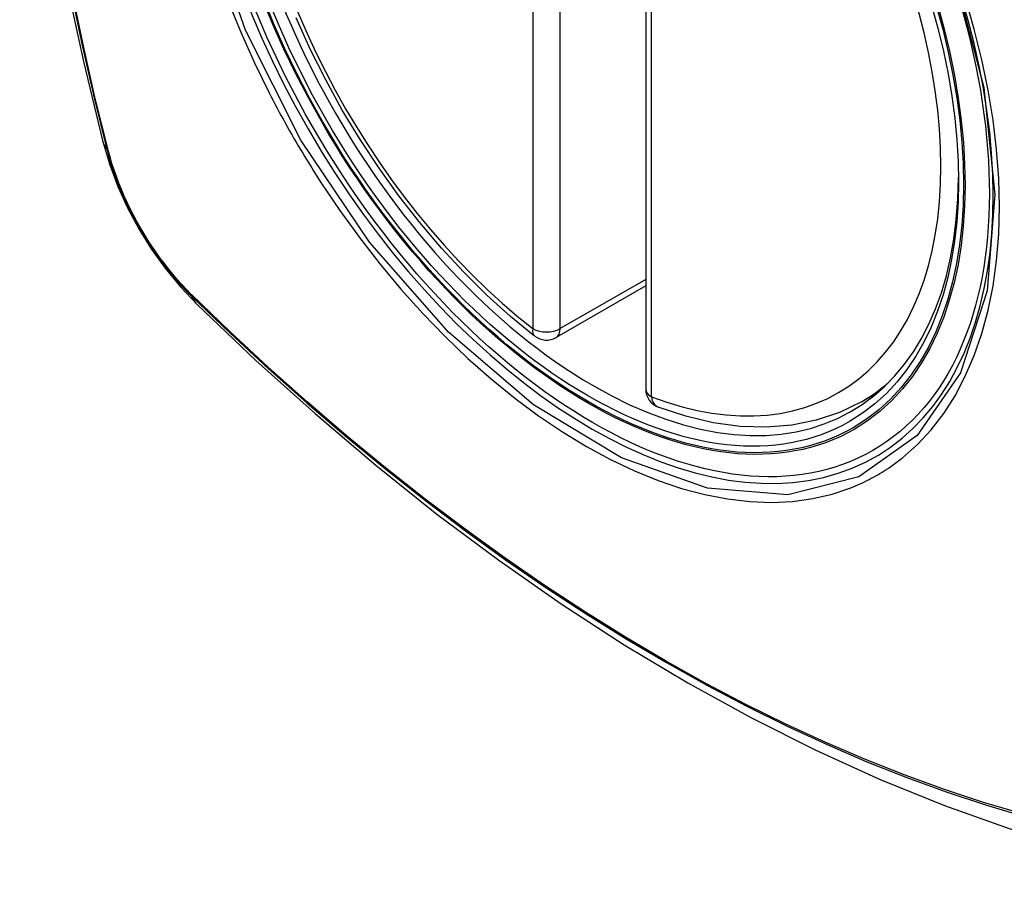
# Model space of a CAD drawing. Header units: inches. Extents: x 532.5 to 626.4, y 205.4 to 289.5.
# Tile 81 of 92: x 581.6 to 582.2, y 258.8 to 259.3. Entities that reach past the tile are written whole.
import ezdxf

# ---------------------------------------------------------------- set-up
doc = ezdxf.new("R2010")
doc.units = ezdxf.units.IN
doc.header["$MEASUREMENT"] = 0
doc.layers.add('Visible Edges(ANSI)', color=7, linetype='Continuous', lineweight=25)
doc.layers.add('Visible Tangent Edges(ANSI)', color=7, linetype='Continuous', lineweight=25)

msp = doc.modelspace()

# ---------------------------------------------------------------- linework, layer by layer
at = {"layer": 'Visible Edges(ANSI)'}
for p, q in [((582.00051, 259.58073), (582.00051, 259.09543)), ((582.00051, 259.15836), (581.94583, 259.12688)), ((582.13232, 259.08769), (582.14263, 259.09362))]:
    msp.add_line(p, q, dxfattribs=at)
at = {"layer": 'Visible Edges(ANSI)', "flags": 128}
for points in [[(581.67222, 259.95508), (581.65939, 259.91697), (581.64833, 259.87774), (581.63904, 259.83745), (581.63149, 259.79618), (581.62565, 259.75399), (581.6215, 259.71094), (581.61903, 259.6671), (581.61821, 259.62253), (581.61902, 259.57728), (581.62145, 259.53143), (581.62547, 259.48503), (581.63106, 259.43816), (581.63821, 259.39087), (581.64689, 259.34323), (581.65708, 259.29532), (581.66876, 259.2472)], [(581.9327, 259.12778), (581.918, 259.13978), (581.90357, 259.15277), (581.88948, 259.16668), (581.87578, 259.18144), (581.86254, 259.19701), (581.84981, 259.2133), (581.83765, 259.23024), (581.8261, 259.24776), (581.81522, 259.26577), (581.80507, 259.2842), (581.79569, 259.30297), (581.78711, 259.32199)], [(581.66876, 259.2472), (581.67299, 259.2329), (581.67814, 259.21917), (581.68412, 259.20596), (581.69093, 259.19323), (581.69855, 259.18097), (581.707, 259.16917), (581.71633, 259.15785), (581.7266, 259.14703)], [(581.7266, 259.14703), (581.76241, 259.1129), (581.79879, 259.08017), (581.83568, 259.04889), (581.87303, 259.01911), (581.9108, 258.99089), (581.94895, 258.96427), (581.98742, 258.93931), (582.02616, 258.91606), (582.06515, 258.89456), (582.10432, 258.87486), (582.14365, 258.85701), (582.18308, 258.84106), (582.22257, 258.82706), (582.26208, 258.81506), (582.30155, 258.80512), (582.34095, 258.79729)], [(582.13232, 259.08769), (582.11894, 259.08112), (582.1047, 259.07631), (582.08974, 259.07329), (582.07419, 259.07206), (582.05815, 259.07259), (582.04174, 259.07485), (582.02505, 259.0788), (582.00816, 259.08438)]]:
    msp.add_lwpolyline(points, dxfattribs=at)
at = {"layer": 'Visible Edges(ANSI)'}
for centre, start, end in [((581.93994, 259.13711), 232.21581, 299.93599), ((582.01232, 259.09543), 180, 249.36936)]:
    msp.add_arc(centre, 0.01181, start, end, dxfattribs=at)
msp.add_ellipse((581.96534, 259.35271), major_axis=(-0.15963, 0.2772), ratio=0.578093, dxfattribs=at)
msp.add_ellipse((581.96882, 259.35471), major_axis=(0.15718, -0.27294), ratio=0.578093, start_param=2.362013, end_param=7.062765, dxfattribs=at)
at = {"layer": 'Visible Tangent Edges(ANSI)'}
for p, q in [((581.93159, 259.6176), (581.93159, 259.1323)), ((581.94829, 259.1323), (581.94829, 259.6176)), ((582.00397, 259.09062), (582.00397, 259.57592)), ((581.67228, 259.24109), (581.67216, 259.24154)), ((582.00051, 259.16237), (581.94829, 259.1323)), ((581.72335, 259.15288), (581.72302, 259.15321))]:
    msp.add_line(p, q, dxfattribs=at)
at = {"layer": 'Visible Tangent Edges(ANSI)', "flags": 128}
for points in [[(581.65003, 259.84207), (581.64422, 259.81767), (581.63908, 259.79269), (581.63463, 259.76715), (581.63085, 259.74109), (581.62777, 259.71454), (581.62537, 259.68753), (581.62367, 259.6601), (581.62266, 259.63228), (581.62233, 259.60407), (581.62269, 259.57549), (581.62373, 259.54652), (581.62546, 259.51719), (581.62788, 259.48754), (581.63097, 259.45761), (581.63473, 259.42741), (581.63918, 259.39697), (581.64429, 259.36629), (581.65008, 259.33541), (581.65652, 259.30435), (581.66363, 259.27313), (581.67138, 259.24178)], [(581.67216, 259.24154), (581.66439, 259.27282), (581.65728, 259.30397), (581.65081, 259.33497), (581.64501, 259.36579), (581.63988, 259.39641), (581.63542, 259.4268), (581.63164, 259.45693), (581.62853, 259.48682), (581.62611, 259.51641), (581.62437, 259.54568), (581.62332, 259.57458), (581.62296, 259.6031), (581.62329, 259.63123), (581.62431, 259.65897), (581.62602, 259.68631), (581.62843, 259.71323), (581.63152, 259.73968), (581.63531, 259.76563), (581.63979, 259.79105), (581.64494, 259.81591), (581.65076, 259.84018)], [(582.18908, 259.34816), (582.207, 259.27953), (582.21372, 259.21419), (582.20896, 259.1553), (582.19284, 259.10539), (582.16633, 259.06694), (582.13062, 259.04175), (582.08732, 259.03091), (582.0382, 259.03483), (581.98564, 259.05335), (581.93205, 259.08567), (581.88, 259.1302), (581.83179, 259.18505), (581.78985, 259.2474), (581.75615, 259.31452), (581.73193, 259.38367)], [(581.74562, 259.33204), (581.75328, 259.31323), (581.76162, 259.2946), (581.77064, 259.27617)], [(582.15737, 259.05347), (582.16644, 259.0615), (582.17483, 259.0705), (582.18251, 259.08044), (582.18948, 259.09136), (582.1957, 259.10318), (582.20116, 259.11586), (582.20582, 259.12932), (582.20966, 259.1435), (582.21266, 259.15834), (582.21478, 259.17383), (582.21607, 259.18998), (582.2165, 259.20672), (582.21608, 259.22396), (582.21479, 259.24162), (582.21265, 259.25961), (582.20966, 259.27791), (582.20584, 259.29645), (582.2012, 259.31517), (582.19576, 259.33402)], [(581.77064, 259.27617), (581.77183, 259.27384), (581.77304, 259.27151), (581.77426, 259.26918), (581.77549, 259.26686), (581.77673, 259.26455), (581.77798, 259.26224), (581.77924, 259.25993), (581.78051, 259.25763), (581.78179, 259.25533), (581.78308, 259.25304), (581.78438, 259.25075), (581.78569, 259.24847), (581.78701, 259.2462), (581.78834, 259.24393), (581.78968, 259.24166), (581.79103, 259.2394), (581.79238, 259.23715), (581.79375, 259.23491), (581.79513, 259.23267), (581.79652, 259.23043), (581.79792, 259.22821), (581.79932, 259.22599), (581.80074, 259.22377), (581.80216, 259.22156)], [(581.67138, 259.24178), (581.67248, 259.23773), (581.67368, 259.23366), (581.67499, 259.22959), (581.67641, 259.22551), (581.67794, 259.22144), (581.67956, 259.21737), (581.68129, 259.21332), (581.68312, 259.20929), (581.68504, 259.20529), (581.68706, 259.20132), (581.68916, 259.19738), (581.69135, 259.19349), (581.69363, 259.18965), (581.69598, 259.18586), (581.69841, 259.18213), (581.70092, 259.17847), (581.7035, 259.17487), (581.70614, 259.17135), (581.70885, 259.16791), (581.71161, 259.16456), (581.71443, 259.16129), (581.71729, 259.15812), (581.72021, 259.15505), (581.72317, 259.15208)], [(581.72302, 259.15321), (581.72012, 259.15614), (581.71727, 259.15917), (581.71447, 259.16229), (581.71171, 259.1655), (581.70901, 259.16879), (581.70637, 259.17216), (581.70379, 259.17561), (581.70127, 259.17913), (581.69883, 259.18271), (581.69645, 259.18636), (581.69415, 259.19007), (581.69192, 259.19383), (581.68978, 259.19763), (581.68772, 259.20148), (581.68575, 259.20536), (581.68387, 259.20928), (581.68208, 259.21322), (581.68038, 259.21718), (581.67878, 259.22115), (581.67727, 259.22514), (581.67587, 259.22913), (581.67457, 259.23313), (581.67337, 259.23711), (581.67228, 259.24109)], [(581.80216, 259.22156), (581.81364, 259.20451), (581.82565, 259.18793), (581.83814, 259.17187), (581.85107, 259.1564), (581.86438, 259.14159), (581.87803, 259.12748), (581.89197, 259.11413), (581.90614, 259.10161), (581.92049, 259.08993), (581.935, 259.07913), (581.94961, 259.06925), (581.96428, 259.06031), (581.97897, 259.05235), (581.99359, 259.04543), (582.00809, 259.03955), (582.02243, 259.03472), (582.03657, 259.03096), (582.05045, 259.02828), (582.06404, 259.02669), (582.07729, 259.0262), (582.09014, 259.02682), (582.10253, 259.02853), (582.11444, 259.03132), (582.12584, 259.03517)], [(581.72317, 259.15208), (581.74645, 259.1297), (581.76998, 259.10791), (581.79374, 259.08675), (581.8177, 259.06624), (581.84183, 259.04641), (581.86611, 259.02727), (581.8905, 259.00886), (581.91498, 258.9912), (581.93952, 258.9743), (581.96408, 258.95818), (581.98864, 258.94287), (582.0132, 258.92835), (582.03775, 258.91463), (582.06229, 258.9017), (582.0868, 258.88959), (582.11126, 258.87829), (582.13564, 258.86783), (582.1599, 258.85821), (582.18404, 258.84945), (582.20806, 258.84153), (582.23192, 258.83448)], [(582.23066, 258.83606), (582.2069, 258.84304), (582.18298, 258.85088), (582.15892, 258.85957), (582.13475, 258.86912), (582.11045, 258.87952), (582.08607, 258.89076), (582.06163, 258.90283), (582.03715, 258.91571), (582.01267, 258.92939), (581.98817, 258.94388), (581.96367, 258.95916), (581.93916, 258.97525), (581.91468, 258.99214), (581.89025, 259.00978), (581.86591, 259.02818), (581.84169, 259.0473), (581.81762, 259.06712), (581.79372, 259.08762), (581.77003, 259.10876), (581.74657, 259.13052), (581.72335, 259.15288)], [(582.12584, 259.03517), (582.12726, 259.03574), (582.12866, 259.03633), (582.13006, 259.03693), (582.13145, 259.03755), (582.13284, 259.03818), (582.13421, 259.03884), (582.13558, 259.03951), (582.13693, 259.0402), (582.13828, 259.0409), (582.13962, 259.04162), (582.14095, 259.04236), (582.14227, 259.04311), (582.14358, 259.04389), (582.14488, 259.04467), (582.14617, 259.04548), (582.14745, 259.0463), (582.14872, 259.04714), (582.14999, 259.04799), (582.15124, 259.04886), (582.15249, 259.04975), (582.15372, 259.05066), (582.15495, 259.05158), (582.15616, 259.05251), (582.15737, 259.05347)]]:
    msp.add_lwpolyline(points, dxfattribs=at)
at = {"layer": 'Visible Tangent Edges(ANSI)'}
for centre, major_axis, ratio, start_param, end_param in [((581.96783, 259.35414), (-0.17285, 0.30015), 0.578093, 5.049711, 10.658253), ((581.96778, 259.35411), (-0.1503, 0.261), 0.578093, 5.670484, 8.47055), ((581.96778, 259.35411), (0.1503, -0.261), 0.578093, 5.670484, 8.47055), ((581.78314, 259.27665), (-0.11438, -0.02945), 0.352863, 0, 0.142152), ((581.6807, 259.24468), (-0.00953, -0.00245), 0.357658, 0.142431, 0.406138), ((581.73034, 259.15869), (-0.00688, -0.00704), 0.360494, 5.876137, 6.139844), ((581.80927, 259.23139), (-0.08267, -0.08436), 0.355706, 6.140128, 6.283185), ((581.93994, 259.13711), (-0.00724, -0.00933), 0.471826, 5.568124, 6.283185), ((581.93994, 259.13711), (0.01181, 0), 0.575862, 3.926991, 5.497787), ((581.93994, 259.13711), (0.00589, -0.01024), 0.578093, 0, 0.787332), ((582.01232, 259.09543), (-0.01181, 0), 0.575862, 0, 0.785398), ((581.97613, 259.35892), (0.15619, -0.27123), 0.578093, 0, 0.112305), ((582.01232, 259.09543), (-0.00416, -0.01105), 0.667544, 5.394234, 6.283185)]:
    msp.add_ellipse(centre, major_axis=major_axis, ratio=ratio, start_param=start_param, end_param=end_param, dxfattribs=at)
for centre, major_axis in [((581.96842, 259.35448), (0.17078, -0.29656)), ((581.96545, 259.35277), (-0.16238, 0.28198)), ((581.96534, 259.35271), (0.16178, -0.28094))]:
    msp.add_ellipse(centre, major_axis=major_axis, ratio=0.578093, dxfattribs=at)

doc.saveas('drawing.dxf')
